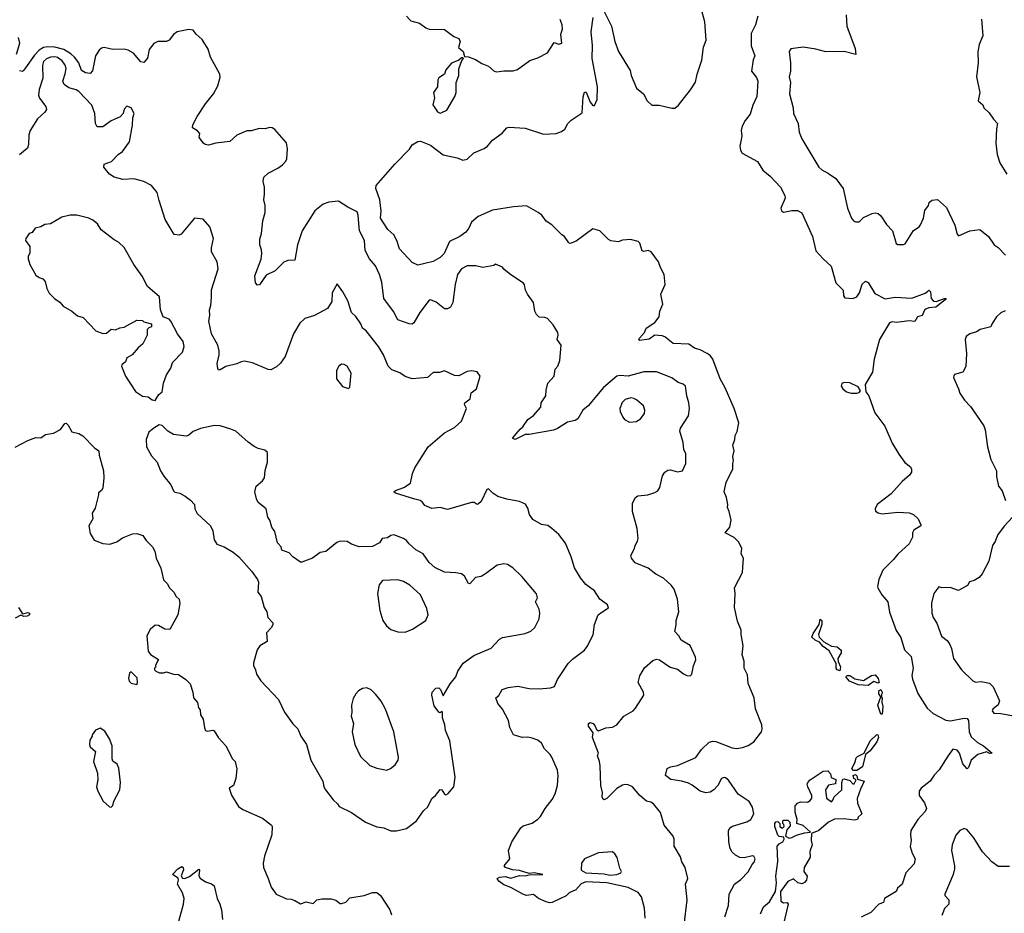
# Model space of a CAD drawing. Extents: x 1493970 to 1595317, y 729910 to 844791.
# Tile 236 of 256: x 1543276 to 1550249, y 816939 to 823270. Entities that reach past the tile are written whole.
import ezdxf

# ---------------------------------------------------------------- set-up
doc = ezdxf.new("R2010")
doc.units = 0

msp = doc.modelspace()

# ---------------------------------------------------------------- linework, layer by layer
at = {"layer": '0CON10XD'}
for points in [[(1547415, 823327.5), (1547466.9, 823225), (1547491.4, 823115), (1547517.5, 823045), (1547599.5, 822909.5), (1547606.2, 822875), (1547644.2, 822784.2), (1547694.2, 822744.2), (1547720, 822695), (1547753.3, 822665), (1547805, 822664.2), (1547895, 822642.5), (1547915.6, 822644.4), (1547941.2, 822665), (1548027.5, 822772.5), (1548062.9, 822827.1), (1548074.4, 822885), (1548107.5, 822982.5), (1548117.6, 823075), (1548138.4, 823125), (1548129.2, 823255), (1548107.5, 823332.5)], [(1546145, 821542.9), (1546095, 821530.8), (1546055, 821549.2), (1545965, 821647.5), (1545946.9, 821705), (1545925.4, 821745), (1545882.7, 821785), (1545832.5, 821865), (1545835.3, 821914.7), (1545827, 821995), (1545798.2, 822075), (1545800.4, 822095), (1545933.6, 822246.4), (1546036.8, 822353.2), (1546055.9, 822384.1), (1546095, 822408.1), (1546115, 822408.8), (1546185, 822380.9), (1546275, 822313.8), (1546375, 822290.8), (1546415, 822275.6), (1546445, 822282.1), (1546493.2, 822326.8), (1546565, 822357.3), (1546589.4, 822375), (1546625, 822415.7), (1546692.6, 822467.4), (1546725, 822503.3), (1546741.7, 822508.3), (1546855, 822502.5), (1546985, 822460), (1547074.4, 822464.4), (1547111.9, 822478.1), (1547135.6, 822495), (1547157.8, 822535), (1547181.1, 822558.9), (1547259.2, 822610.8), (1547266.3, 822723.7), (1547275, 822757.5), (1547286.7, 822756.7), (1547315, 822685.5), (1547335, 822662.5), (1547347.3, 822662.7), (1547365.8, 822705), (1547367.1, 822795), (1547330, 822995), (1547332.6, 823087.4), (1547323.8, 823185), (1547337.1, 823285)], [(1546014.7, 823295), (1546045, 823261.3), (1546108, 823245), (1546152.2, 823212.2), (1546175, 823203.1), (1546285, 823200), (1546351.2, 823151.2), (1546385, 823136.2), (1546396, 823115), (1546383.6, 823073.6), (1546416.7, 823045), (1546425, 823010), (1546455, 823006.7), (1546505, 822987.5), (1546549.3, 822959.3), (1546595, 822940), (1546636.4, 822906.4), (1546655, 822900), (1546705, 822908), (1546771.7, 822908.3), (1546802.3, 822917.7), (1546889.3, 822980.7), (1546945, 823000), (1547015, 823036.2), (1547062.3, 823107.7), (1547095, 823096), (1547115.6, 823104.4), (1547108.1, 823165), (1547120, 823205), (1547118.6, 823235), (1547102.8, 823272.8)], [(1548504, 823295), (1548486.9, 823235), (1548457.3, 823172.7), (1548457.1, 823085), (1548481.2, 823015), (1548470, 822985), (1548458.8, 822905), (1548495, 822861.2), (1548504.4, 822835), (1548496.9, 822725), (1548468.9, 822665), (1548450, 822600), (1548414.2, 822555), (1548392.5, 822515), (1548386, 822485), (1548391.2, 822445), (1548376, 822375), (1548380, 822345), (1548393.3, 822325), (1548500, 822265), (1548538, 822205), (1548590.9, 822160.9), (1548663, 822083), (1548695.7, 822025), (1548697.5, 822005), (1548665.6, 821935), (1548670, 821915), (1548685, 821907.1), (1548745, 821919.2), (1548785, 821918.8), (1548815, 821902.5), (1548890, 821735), (1548913.9, 821633.9), (1548966.7, 821575), (1549023.6, 821523.6), (1549056.2, 821405), (1549106.7, 821355), (1549110, 821315), (1549119.3, 821299.3), (1549175, 821296), (1549205, 821305.8), (1549224.4, 821335), (1549243.1, 821396.9), (1549265, 821416.9), (1549285, 821407.5), (1549331.5, 821331.5), (1549405, 821292.1), (1549475.7, 821305.7), (1549595, 821297.9), (1549687.6, 821332.4), (1549703.8, 821345), (1549715, 821353.3), (1549725, 821342.5), (1549730, 821295), (1549747.3, 821277.3), (1549765.6, 821274.4), (1549825.8, 821295.8), (1549836.7, 821295), (1549830, 821285), (1549765, 821234.6), (1549715, 821229.5), (1549685, 821217.1), (1549666, 821175), (1549633.9, 821166.1), (1549615, 821132), (1549575, 821135.7), (1549485, 821125.8), (1549455, 821129.2), (1549435, 821122), (1549365.7, 821004.3), (1549327.5, 820865), (1549315.7, 820774.3), (1549263.3, 820685), (1549268.8, 820635), (1549290, 820605), (1549331.8, 820485), (1549401.7, 820391.7), (1549455, 820270), (1549502.2, 820192.2), (1549543.6, 820133.6), (1549585, 820101.4), (1549592.7, 820085), (1549591.2, 820065), (1549577.7, 820042.3), (1549525, 819997.5), (1549448.1, 819911.9), (1549348.8, 819835), (1549333.3, 819805), (1549337.5, 819787.5), (1549355, 819776.7), (1549385, 819770), (1549495, 819782), (1549575, 819775.8), (1549605, 819764.2), (1549640, 819735), (1549658.8, 819691.2), (1549657.5, 819685), (1549608.8, 819655), (1549598.8, 819635), (1549598.8, 819605), (1549575, 819556.2), (1549495, 819484), (1549464, 819445), (1549388.7, 819371.3), (1549359.2, 819305), (1549350, 819255), (1549353.3, 819245), (1549382, 819195), (1549422.9, 819145), (1549436.4, 819073.6), (1549483.9, 818943.9), (1549515, 818893.8), (1549543.1, 818805), (1549589.4, 818759.4), (1549602.9, 818675), (1549592.9, 818625), (1549598.3, 818598.3), (1549636.6, 818496.6), (1549703.2, 818393.2), (1549746.2, 818355), (1549835, 818306.9), (1549867.6, 818302.4), (1549965, 818322.9), (1549985, 818320), (1549995.8, 818305), (1550000, 818225), (1550015, 818188.8), (1550058.6, 818148.6), (1550101.4, 818125), (1550163.3, 818075), (1550145, 818070.8), (1550123.9, 818083.9), (1550062, 818065), (1550015, 818023.8), (1549996.4, 817973.6), (1549985, 817963.8), (1549955, 817998), (1549932.2, 818075), (1549915, 818095.6), (1549885, 818101.4), (1549848.2, 818051.8), (1549787.5, 817955), (1549752.1, 817917.9), (1549723.9, 817876.1), (1549658.9, 817825), (1549645.4, 817805), (1549645.5, 817775), (1549682.6, 817722.6), (1549698.3, 817681.7), (1549689.5, 817660.5), (1549635.5, 817605), (1549587.9, 817525), (1549584.7, 817495), (1549590.4, 817455), (1549583, 817413), (1549595.7, 817365), (1549618.6, 817325), (1549610.7, 817289.3), (1549552.5, 817225), (1549524.5, 817145.5), (1549492.6, 817117.4), (1549483.3, 817095), (1549400, 817045), (1549392.5, 817015), (1549360, 817005), (1549302.5, 816945), (1549235, 816912.5)], [(1549130, 823305), (1549134.3, 823225), (1549193.6, 823066.4), (1549196.7, 823023.3), (1549115, 823045.7), (1548985, 823042.5), (1548915, 823061.4), (1548825, 823075.8), (1548736.1, 823063.9), (1548724.3, 823045), (1548734.4, 822965), (1548734.3, 822905), (1548725.7, 822865), (1548734.3, 822825), (1548728.1, 822745), (1548752.5, 822645), (1548755.8, 822605.8), (1548789.2, 822535), (1548795, 822472.5), (1548815, 822426.7), (1548935, 822226.2), (1548955.7, 822205.7), (1549005, 822180.8), (1549055, 822144.2), (1549106.9, 822075), (1549138.1, 821935), (1549165.7, 821865), (1549180, 821845), (1549195, 821837.1), (1549222, 821838), (1549251.2, 821868.8), (1549312.3, 821897.7), (1549335, 821901.2), (1549356.1, 821896.1), (1549375, 821880), (1549415, 821820), (1549456.7, 821775), (1549482.5, 821685), (1549495, 821677.5), (1549535, 821676.7), (1549547.7, 821682.3), (1549605, 821776.7), (1549645, 821803.3), (1549655, 821816.7), (1549676.7, 821865), (1549685, 821917.5), (1549712.5, 821955), (1549717.5, 821975), (1549735, 821992.5), (1549775, 821997.5), (1549839.7, 821939.7), (1549899.2, 821815), (1549915, 821750), (1549925, 821740), (1550005, 821773.3), (1550075, 821783.8), (1550136.2, 821735), (1550178, 821675), (1550205, 821655.8), (1550258.3, 821601.7)], [(1550086.4, 823273.6), (1550096.2, 823155), (1550071.2, 823095), (1550061.7, 823041.7), (1550063.8, 822965), (1550052.5, 822865), (1550076.7, 822755), (1550063.3, 822695), (1550096.4, 822666.4), (1550103.3, 822645), (1550141.2, 822611.2), (1550171.2, 822565), (1550200.8, 822535), (1550193, 822497), (1550189.2, 822395), (1550199.2, 822315), (1550217.3, 822257.3), (1550266, 822175)], [(1547982, 816855), (1548001.9, 817035), (1547990.8, 817145), (1548008, 817185), (1547988, 817265), (1547965.8, 817305), (1547955, 817340), (1547912, 817415), (1547910, 817465), (1547903.3, 817485), (1547840, 817565), (1547814.1, 817654.1), (1547763.9, 817713.9), (1547745.9, 817725.9), (1547715, 817733.3), (1547668.8, 817775), (1547615, 817836), (1547585, 817850.8), (1547565, 817852), (1547545, 817847.5), (1547505.7, 817824.3), (1547435, 817752), (1547415, 817744), (1547405, 817750), (1547400, 817765), (1547404, 817795), (1547391.4, 817845), (1547387.1, 817985), (1547383.1, 818015), (1547367.1, 818055), (1547374, 818075), (1547333.3, 818185), (1547337, 818217), (1547303.3, 818265), (1547303.3, 818285), (1547315, 818291.2), (1547336.7, 818285), (1547352.5, 818265), (1547361.2, 818241.2), (1547375, 818232.5), (1547425.9, 818254.1), (1547475, 818257.5), (1547503.8, 818275), (1547555, 818336.2), (1547620, 818375), (1547637.3, 818392.7), (1547696.2, 818485), (1547693.8, 818505), (1547656.7, 818575), (1547668.3, 818621.7), (1547700.5, 818679.5), (1547759.3, 818730.7), (1547785, 818740), (1547805.9, 818735.9), (1547882.3, 818682.3), (1547935, 818670), (1547976, 818636), (1548000, 818625), (1548025, 818622.5), (1548036.1, 818633.9), (1548047.3, 818692.7), (1548063.8, 818735), (1548062, 818755), (1548025, 818836.7), (1547960, 818875), (1547943.8, 818905), (1547916, 818935), (1547925.8, 818984.2), (1547924.3, 819015), (1547944.3, 819075), (1547935.5, 819165.5), (1547911.9, 819235), (1547890.6, 819265), (1547835, 819312.9), (1547782.2, 819342.2), (1547726.2, 819385), (1547635, 819422), (1547608.8, 819455), (1547604.1, 819474.1), (1547631.2, 819525), (1547633.8, 819545), (1547652, 819575), (1547656.2, 819595), (1547650, 819665), (1547616.2, 819785), (1547616.7, 819845), (1547637.5, 819885), (1547653, 819897), (1547725, 819903.3), (1547775, 819920), (1547795, 819933.3), (1547808.8, 819955), (1547828.3, 820038.3), (1547844.1, 820065.9), (1547865, 820078.8), (1547885, 820081.2), (1547935, 820066.7), (1547970, 820075), (1547993.3, 820125), (1547994.2, 820195), (1547980, 820225), (1547975.8, 820275), (1547950.6, 820355), (1547955, 820376.2), (1548012, 820465), (1548020, 820515), (1548015.8, 820555.8), (1548000, 820605), (1547990.6, 820675), (1547975, 820688.6), (1547939.5, 820699.5), (1547895, 820734), (1547785, 820776.7), (1547695, 820774.5), (1547585.4, 820745.4), (1547525, 820749.6), (1547505, 820744.6), (1547409.5, 820665), (1547301.4, 820535), (1547264.2, 820505), (1547227.6, 820442.4), (1547208.8, 820431.2), (1547155, 820420), (1547085, 820373.3), (1547057.1, 820362.9), (1546885, 820332), (1546855, 820331.9), (1546785, 820296.5), (1546765.8, 820305), (1546820, 820370), (1546840, 820385), (1546875, 820436.7), (1546915, 820466.2), (1546965.6, 820524.4), (1546970, 820555), (1547001.2, 820605), (1547003.8, 820645), (1547016.2, 820695), (1547060, 820745), (1547068.8, 820795), (1547086.7, 820815), (1547101.2, 820855), (1547110, 820965), (1547082.5, 821005), (1547090, 821035), (1547086.7, 821055), (1547055, 821107.5), (1547015, 821152.5), (1546995, 821160), (1546955, 821162.5), (1546935, 821182.5), (1546924.2, 821205), (1546915.9, 821265.9), (1546872.5, 821325), (1546857.5, 821355), (1546851.7, 821391.7), (1546843, 821403), (1546753.9, 821463.9), (1546703.6, 821503.6), (1546695, 821517.5), (1546645, 821537.5), (1546635, 821530), (1546581.7, 821518.3), (1546555, 821513.8), (1546505.9, 821525.9), (1546446.1, 821526.1), (1546405, 821504.2), (1546375.8, 821465), (1546359.4, 821395), (1546343.2, 821266.8), (1546327, 821233), (1546305, 821222), (1546285, 821222), (1546225, 821269.2), (1546185, 821286), (1546175, 821283.8), (1546108.9, 821195), (1546067.4, 821122.6), (1546055, 821114.4), (1546034.5, 821114.5), (1545954, 821145), (1545923.9, 821203.9), (1545854.6, 821294.6), (1545840.9, 821410.9), (1545824.3, 821465), (1545796.2, 821526.2), (1545754, 821575), (1545722.9, 821635), (1545717.1, 821705), (1545682.2, 821775), (1545677.4, 821827.4), (1545672.9, 821885), (1545665, 821908.8), (1545601, 821941), (1545535, 821985.4), (1545465, 821978.1), (1545425, 821963.5), (1545367.3, 821915), (1545275.5, 821775), (1545243.6, 821675), (1545225, 821566.7), (1545175, 821564.4), (1545147.6, 821552.4), (1545085, 821490.5), (1545020.6, 821459.4), (1544975, 821392.9), (1544960, 821390), (1544945.6, 821405.6), (1544941.4, 821455), (1544985.5, 821574.5), (1544991.9, 821615), (1544989.7, 821639.7), (1544976, 821675), (1544975.7, 821715), (1544989.2, 821755), (1544997.1, 821845), (1545014.4, 821905), (1545014.3, 821955), (1545004.3, 821995), (1545010.8, 822035), (1545009.2, 822085), (1545000, 822125), (1545006.2, 822155), (1545035, 822184), (1545105, 822218.8), (1545137.3, 822242.7), (1545160.9, 822269.1), (1545166.9, 822285), (1545172.9, 822355), (1545165, 822397.5), (1545083.2, 822493.2), (1545065, 822504.4), (1545045, 822506.9), (1545015, 822498), (1544975, 822499.2), (1544915, 822484), (1544885, 822483.8), (1544815, 822452.9), (1544765, 822408), (1544665, 822395.7), (1544612.5, 822382.5), (1544590, 822385), (1544577.5, 822395), (1544547.5, 822435), (1544552.5, 822465), (1544535, 822483.8), (1544500, 822505), (1544501.2, 822525), (1544532.5, 822585), (1544591.9, 822675), (1544648.9, 822745), (1544678.7, 822801.3), (1544695.7, 822864.3), (1544694, 822885), (1544628.6, 823005), (1544610.6, 823060.6), (1544569.1, 823129.1), (1544525, 823168.8), (1544505.8, 823195.8), (1544475, 823200), (1544391.2, 823185), (1544365.8, 823165), (1544335, 823125.7), (1544316.2, 823115), (1544255, 823116.5), (1544225, 823102.2), (1544192, 823058), (1544182.4, 822997.6), (1544155, 822966), (1544135, 822971.4), (1544082.3, 823032.3), (1544045, 823055.2), (1544015, 823061.6), (1543935, 823059.8), (1543875, 823072.3), (1543855, 823068.8), (1543838.8, 823055), (1543813.9, 823015), (1543792.5, 822907.5), (1543775, 822888.8), (1543743.3, 822895), (1543715, 822910), (1543694, 822965), (1543665.5, 823005.5), (1543639.1, 823029.1), (1543588.9, 823058.9), (1543525.8, 823075.8), (1543475, 823079), (1543445, 823073.3), (1543415, 823054.3)], [(1543253.3, 823025), (1543276.7, 823105), (1543268.6, 823145)], [(1543415, 823054.3), (1543380.3, 823019.7), (1543305, 822913.8), (1543295, 822903.3), (1543275, 822907.5)], [(1547705.6, 816904.4), (1547700, 816975), (1547679.2, 817055), (1547655, 817088), (1547585, 817121.8), (1547435, 817156.2), (1547285, 817162.5), (1547251.7, 817148.3), (1547215, 817106.7), (1547167.5, 817085), (1547145, 817062.5), (1547047, 817017), (1547027, 817013), (1547005, 817020), (1546950, 817045), (1546915, 817072.5), (1546865, 817066.7), (1546845, 817073.8), (1546755, 817122), (1546705, 817141.2), (1546668.3, 817168.3), (1546657.5, 817185), (1546674.4, 817195.6), (1546715, 817200.5), (1546755, 817188.6), (1546815, 817208.2), (1546855, 817205.7), (1546885, 817212.9), (1546980, 817215), (1546920, 817225), (1546885, 817222.5), (1546815, 817243.1), (1546765, 817248.5), (1546717.5, 817265), (1546706.7, 817275), (1546746.2, 817325), (1546738.8, 817385), (1546761.2, 817445), (1546824.2, 817545.8), (1546840.5, 817559.5), (1546905, 817578.6), (1546945, 817605.8), (1546965, 817626.2), (1546997.9, 817682.1), (1547046, 817745), (1547067.5, 817785), (1547084, 817845), (1547090, 817915), (1547085, 817952.5), (1547045, 818046.7), (1547033.8, 818065), (1546992, 818105), (1546972.5, 818145), (1546945.6, 818165.6), (1546905, 818180.8), (1546875, 818186.2), (1546835, 818183.8), (1546774.1, 818204.1), (1546748, 818255), (1546738, 818305), (1546695.8, 818385), (1546661.4, 818425), (1546647.5, 818465), (1546668.3, 818481.7), (1546693.3, 818525), (1546735, 818539.2), (1546805, 818548.9), (1546885, 818531.9), (1546955, 818529.5), (1547034.3, 818535.7), (1547063, 818547), (1547084.5, 818595.5), (1547160.7, 818709.3), (1547190.7, 818739.3), (1547275, 818802.5), (1547295, 818828.8), (1547338.3, 818911.7), (1547346.2, 818985), (1547372, 819055), (1547397.6, 819072.4), (1547445, 819102.5), (1547440, 819125), (1547385.7, 819165.7), (1547346, 819225), (1547285, 819268.8), (1547248, 819315), (1547205, 819387.5), (1547182.5, 819465), (1547142.3, 819562.3), (1547093.9, 819623.9), (1547045, 819666.7), (1547015.9, 819685.9), (1546972.5, 819695), (1546910.5, 819730.5), (1546887.5, 819765), (1546875, 819810), (1546857, 819837), (1546815, 819856.2), (1546725, 819874.2), (1546663.4, 819893.4), (1546625.7, 819915.7), (1546595, 819947.5), (1546585, 819941.2), (1546545, 819858), (1546525, 819840), (1546515, 819836.7), (1546495, 819848.8), (1546475, 819850), (1546305, 819800), (1546255, 819813.3), (1546195, 819807.5), (1546145, 819827.5), (1546127.5, 819855), (1546112.5, 819865), (1546075, 819873.3), (1545937.5, 819915), (1545926.7, 819925), (1545937.5, 819935), (1545996.7, 819955), (1546043, 819987), (1546057.5, 820055), (1546073.8, 820095), (1546170, 820245), (1546285, 820343.8), (1546355, 820382), (1546405, 820426.7), (1546440, 820515), (1546426, 820545), (1546428, 820555), (1546466.7, 820585), (1546473.9, 820626.1), (1546510, 820655), (1546536.7, 820745), (1546516.1, 820776.1), (1546475, 820783.3), (1546445, 820777.5), (1546385, 820746.7), (1546355, 820750), (1546285, 820782.5), (1546248.3, 820771.7), (1546205, 820770), (1546165, 820736), (1546055, 820725.7), (1546005, 820742.9), (1545968.5, 820768.5), (1545910.7, 820790.7), (1545885, 820816), (1545851.4, 820895), (1545817.1, 820955), (1545730, 821065), (1545704, 821085), (1545692.5, 821115), (1545656.6, 821166.6), (1545625.8, 821195), (1545598.9, 821278.9), (1545565, 821343.3), (1545525, 821400), (1545488, 821335), (1545486.9, 821273.1), (1545456.2, 821225), (1545365, 821174), (1545295, 821153.3), (1545259.3, 821120.7), (1545216.1, 821043.9), (1545155.9, 820884.1), (1545123.9, 820836.1), (1545095, 820810), (1545055, 820790), (1545035, 820791.2), (1544925, 820840), (1544865, 820851.2), (1544845, 820846.2), (1544815, 820831.2), (1544735, 820812.5), (1544695, 820788.8), (1544685, 820787.5), (1544678.8, 820798.8), (1544675.7, 820835), (1544689.2, 820895), (1544688, 820925), (1544678.8, 820965), (1544634.4, 821045), (1544615.6, 821135), (1544622.2, 821175), (1544620, 821215), (1544629.4, 821245), (1544635.6, 821304.4), (1544633.7, 821356.3), (1544682.5, 821505), (1544675.8, 821555), (1544635.7, 821625.7), (1544634.4, 821655), (1544649.3, 821719.3), (1544623.6, 821803.6), (1544575, 821857.5), (1544515, 821863.3), (1544419.1, 821750.9), (1544405, 821744), (1544369.3, 821749.3), (1544306, 821855), (1544265, 821990), (1544250, 822045), (1544210, 822095), (1544155, 822122.9), (1544085, 822142.9), (1544007.3, 822137.3), (1543945, 822154.3), (1543912, 822175), (1543871.2, 822225), (1543874.2, 822245.8), (1543927.5, 822265), (1543973.8, 822315), (1544003.2, 822336.8), (1544054.3, 822405.7), (1544075.9, 822524.1), (1544076.7, 822575), (1544086.2, 822605), (1544066.1, 822646.1), (1544035, 822656.7), (1544015, 822636.7), (1544008.8, 822605), (1543988.7, 822581.3), (1543925, 822554.4), (1543865, 822511.4), (1543825, 822511.2), (1543812.5, 822535), (1543808.1, 822605), (1543786.2, 822665), (1543695, 822761.8), (1543675, 822773.2), (1543625, 822786.7), (1543591.2, 822811.2), (1543580.8, 822835), (1543597.2, 822887.2), (1543604.2, 822925), (1543598.7, 822948.7), (1543577.8, 822977.8), (1543545, 823002.7), (1543525, 823008), (1543495, 823005.2), (1543465, 822993.8), (1543443.8, 822975), (1543437.1, 822945), (1543440.5, 822855), (1543414.6, 822775), (1543410.5, 822735), (1543416.7, 822715), (1543460.8, 822655), (1543465.6, 822635), (1543455, 822616), (1543401.7, 822568.3), (1543350.8, 822485), (1543341.4, 822455), (1543338.6, 822385), (1543330.9, 822359.1), (1543275, 822312.9)], [(1546255, 822609.2), (1546265, 822612.5), (1546301.7, 822628.3), (1546356.7, 822725), (1546367.5, 822755), (1546367.5, 822825), (1546386.7, 822875), (1546387, 822923), (1546408.3, 822981.7), (1546420, 822995), (1546415, 823000), (1546405, 823000), (1546387, 822983), (1546335, 822962.5), (1546293.3, 822915), (1546285, 822884), (1546245, 822858), (1546236.2, 822845), (1546234, 822795), (1546207.1, 822755), (1546213, 822717), (1546201.8, 822668.2), (1546235, 822618.6), (1546255, 822609.2)], [(1548269.2, 816915), (1548295.6, 816995), (1548301.4, 817075), (1548338, 817145), (1548382.1, 817177.9), (1548435, 817232.5), (1548462.5, 817285), (1548478.3, 817301.7), (1548483.8, 817325), (1548475, 817343.8), (1548465, 817347.1), (1548407.3, 817332.7), (1548375, 817335.7), (1548345, 817351.4), (1548322.4, 817372.4), (1548308.6, 817398.6), (1548298.1, 817445), (1548295.7, 817524.3), (1548305.7, 817544.3), (1548323.2, 817556.8), (1548425, 817587.1), (1548455, 817604.2), (1548476.1, 817645), (1548465, 817690.8), (1548441.2, 817731.2), (1548365, 817784.4), (1548295, 817882.9), (1548275, 817899.5), (1548265, 817902.5), (1548246.2, 817893.8), (1548220.6, 817845), (1548192.5, 817815), (1548165, 817798.6), (1548135, 817792.9), (1548095, 817804.3), (1548038.1, 817848.1), (1548011.5, 817861.5), (1547965, 817875.5), (1547887, 817887), (1547848.8, 817915), (1547862, 817965), (1547885, 817978.2), (1547935, 817985.7), (1548065, 818044.2), (1548105, 818100), (1548158.8, 818151.2), (1548185, 818158.6), (1548205, 818156.9), (1548321.1, 818111.1), (1548355, 818107.9), (1548395, 818113.8), (1548435, 818129.1), (1548475.4, 818154.6), (1548529.2, 818225), (1548534.3, 818245), (1548531.4, 818275), (1548487.6, 818387.6), (1548477.3, 818465), (1548435, 818566.7), (1548429.3, 818629.3), (1548405.7, 818675), (1548405.8, 818725), (1548391.7, 818771.7), (1548400, 818835), (1548384.3, 818914.3), (1548385.7, 818945), (1548359.8, 819009.8), (1548339.2, 819105), (1548344, 819205), (1548338.8, 819245), (1548395.8, 819354.2), (1548402, 819455), (1548385.6, 819485), (1548389.5, 819525), (1548369.2, 819569.2), (1548335, 819602), (1548272, 819635), (1548306.2, 819675), (1548313.8, 819725), (1548301.2, 819785), (1548288, 819815), (1548292, 819835), (1548282, 819885), (1548266, 819925), (1548279.2, 819995), (1548326.7, 820085), (1548326, 820125), (1548332, 820145), (1548325.6, 820175), (1548335.8, 820215), (1548326, 820255), (1548340.8, 820295), (1548342.5, 820325), (1548356.1, 820353.9), (1548368.2, 820415), (1548336.2, 820515), (1548272.8, 820662.8), (1548237.1, 820725), (1548184.4, 820865), (1548165, 820890.8), (1548144.6, 820904.6), (1548095, 820931.1), (1548055, 820943.1), (1548015, 820971.9), (1547905, 820976.5), (1547845, 821023.2), (1547825, 821030.5), (1547775, 821036.2), (1547735, 821007.1), (1547665, 820997.5), (1547661.2, 821001.2), (1547665.7, 821015), (1547700.8, 821055), (1547713.3, 821085), (1547774.2, 821125), (1547805.8, 821165), (1547808.8, 821205), (1547831.2, 821255), (1547816.7, 821325), (1547846.4, 821393.6), (1547841.2, 821465), (1547813.8, 821515), (1547800, 821555), (1547748.8, 821625), (1547725.8, 821635.8), (1547695, 821629.1), (1547685, 821632.9), (1547666.8, 821686.8), (1547655, 821700), (1547602.3, 821712.3), (1547545, 821708), (1547515, 821696.2), (1547462.7, 821702.7), (1547445, 821713.3), (1547385, 821773.3), (1547335, 821787.5), (1547217.8, 821702.2), (1547175, 821685.8), (1547165, 821690), (1547134.4, 821734.4), (1547115, 821745.8), (1547045, 821816.4), (1547003.4, 821843.4), (1546973.1, 821885), (1546947.3, 821905), (1546865, 821952.3), (1546773.3, 821945), (1546625, 821921.2), (1546523.3, 821875), (1546475.6, 821835), (1546456.6, 821793.4), (1546435, 821764.3), (1546394, 821735), (1546320.2, 821699.8), (1546281.6, 821615), (1546255, 821584.7), (1546205, 821556.5), (1546145, 821542.9)], [(1544235, 820572.5), (1544262.5, 820615), (1544285.9, 820634.1), (1544294.2, 820695.8), (1544315.7, 820754.3), (1544347.3, 820802.7), (1544358.8, 820841.2), (1544428, 820915), (1544441.4, 820955), (1544435, 820990), (1544393.8, 821045), (1544347.5, 821135), (1544335, 821147.5), (1544292.5, 821165), (1544272.5, 821215), (1544265.8, 821305.8), (1544181.2, 821381.2), (1544144.2, 821454.2), (1544084.2, 821535), (1544015, 821656.7), (1543976.7, 821695), (1543945, 821711.2), (1543852.3, 821782.3), (1543826.2, 821825), (1543795, 821850.8), (1543765, 821864), (1543680, 821885), (1543634.4, 821885.6), (1543575, 821872), (1543495, 821823.3), (1543455, 821820), (1543425, 821803.8), (1543387, 821793), (1543365, 821762.5), (1543342.5, 821755), (1543320.7, 821719.3), (1543317.5, 821705), (1543347, 821663), (1543347, 821617), (1543336.7, 821595), (1543336.7, 821575), (1543347.5, 821535), (1543390.7, 821460.7), (1543413, 821443), (1543440, 821435), (1543457.5, 821415), (1543467.5, 821365), (1543485, 821332.5), (1543522.5, 821295), (1543559.5, 821269.5), (1543585, 821240), (1543646, 821206), (1543685, 821173.3), (1543725, 821160), (1543815, 821066.7), (1543865, 821046.7), (1543890.7, 821049.3), (1543925, 821076.7), (1543955, 821072.5), (1543985, 821087.5), (1544015, 821092.5), (1544105, 821142.5), (1544145, 821140), (1544155, 821130), (1544210, 821115), (1544210, 821095), (1544191.7, 821088.3), (1544180, 821075), (1544180, 821035), (1544147.5, 820975), (1544114.1, 820945.9), (1544073.9, 820896.1), (1544034.2, 820875.8), (1544025, 820847.5), (1544000, 820825), (1543997.5, 820815), (1544026.7, 820745), (1544097.3, 820637.3), (1544145, 820603.3), (1544185, 820597.5), (1544215, 820577.5), (1544235, 820572.5)], [(1550255, 821208.1), (1550225, 821192.5), (1550194, 821165), (1550161.7, 821118.3), (1550153.3, 821095), (1550077.5, 821075), (1550051.7, 821058.3), (1550005, 821044), (1549978.8, 821025), (1549971.2, 821005), (1549980, 820905), (1549975.8, 820814.2), (1549955, 820773.3), (1549895, 820756), (1549890.8, 820745), (1549890, 820735), (1549923.8, 820655), (1549933.8, 820625), (1549966.7, 820575), (1550010.5, 820530.5), (1550105, 820392.5), (1550113.8, 820365), (1550128.8, 820245), (1550152.5, 820155), (1550194, 820075), (1550193.8, 820035), (1550206.7, 819965), (1550232.7, 819932.7), (1550256.2, 819865)], [(1545605, 820657.5), (1545613, 820667), (1545624.4, 820765), (1545595, 820815.5), (1545575, 820827.7), (1545555, 820828.8), (1545535.6, 820815), (1545520.6, 820785), (1545519.2, 820725), (1545561.2, 820671.2), (1545605, 820657.5)], [(1549165, 820623.3), (1549205, 820624), (1549220.7, 820629.3), (1549229.3, 820640.7), (1549215, 820670), (1549155, 820696.9), (1549115, 820699.1), (1549098.2, 820691.8), (1549094.6, 820675), (1549104.5, 820655), (1549131.4, 820635), (1549165, 820623.3)], [(1547595, 820418.8), (1547645, 820424.2), (1547674.5, 820445.5), (1547700.3, 820479.7), (1547704.3, 820505), (1547693.1, 820535), (1547645, 820578.1), (1547625, 820587.8), (1547605, 820591.1), (1547565, 820580.6), (1547541.6, 820558.4), (1547525.5, 820515), (1547528.1, 820495), (1547547.1, 820455), (1547558.7, 820438.7), (1547595, 820418.8)], [(1543245, 820242.5), (1543335, 820290), (1543390.7, 820309.3), (1543425, 820307.5), (1543458.3, 820331.7), (1543515, 820340), (1543565, 820367.5), (1543595, 820410), (1543605, 820412.5), (1543618.8, 820398.8), (1543645, 820350), (1543695, 820337.5), (1543723, 820323), (1543805, 820237.5), (1543836.7, 820215), (1543838.8, 820185), (1543869.2, 820075), (1543872.5, 820025), (1543865, 819952.5), (1543856.2, 819935), (1543835, 819917.5), (1543833.3, 819903.3), (1543810.5, 819809.5), (1543790, 819775), (1543794, 819735), (1543766.4, 819683.6), (1543775, 819630), (1543803.9, 819583.9), (1543865, 819560), (1543913.6, 819553.6), (1543965, 819570), (1544005, 819598.8), (1544075, 819628), (1544105, 819631.2), (1544147.5, 819615), (1544170.9, 819580.9), (1544216.1, 819536.1), (1544233.3, 819505), (1544242.5, 819455), (1544276.2, 819385), (1544295, 819302.5), (1544320, 819275), (1544336.7, 819245), (1544366.7, 819215), (1544383.3, 819185), (1544406.7, 819165), (1544410, 819135), (1544396.4, 819053.6), (1544339.3, 818950.7), (1544305, 818953.3), (1544258.3, 818978.3), (1544235, 818980.4), (1544200, 818950), (1544175.9, 818905), (1544185.5, 818795.5), (1544203.1, 818773.1), (1544258.3, 818738.3), (1544252.5, 818725), (1544237.5, 818695), (1544240, 818685), (1544230, 818675), (1544230, 818665), (1544240, 818655), (1544267, 818643), (1544295, 818642.5), (1544315, 818650), (1544365, 818632.5), (1544401.7, 818631.7), (1544452.5, 818595), (1544482.5, 818565), (1544503.3, 818505), (1544507.5, 818465), (1544535, 818433.3), (1544543.3, 818395), (1544555, 818380), (1544557.5, 818345), (1544576.7, 818315), (1544583.9, 818253.9), (1544592.5, 818235), (1544605, 818230), (1544645, 818237.5), (1544653, 818233), (1544685, 818182.5), (1544735.8, 818125.8), (1544783.9, 818033.9), (1544802.5, 818015), (1544813.6, 817963.6), (1544807.5, 817895), (1544790, 817845), (1544760, 817825), (1544775, 817777.5), (1544825.9, 817695.9), (1544857.5, 817675), (1544995, 817613.8), (1545058.8, 817565), (1545063.6, 817553.6), (1545061.2, 817495), (1545008.8, 817345), (1545001.2, 817295), (1545003.8, 817265), (1545036.2, 817185), (1545056.7, 817125), (1545093.3, 817075), (1545165, 817042), (1545199.3, 817039.3), (1545225, 817030), (1545265, 817007.5), (1545305, 817020), (1545355, 817010), (1545380, 817035), (1545415, 817042.5), (1545481.7, 817041.7), (1545515, 817032.5), (1545545, 817010), (1545555, 817010), (1545585, 817017.5), (1545615, 817050), (1545715, 817066), (1545775, 817086.7), (1545805, 817086.2), (1545832.5, 817065), (1545896.7, 816965), (1545909.2, 816929.2)], [(1545945, 817523.8), (1546015, 817541.2), (1546085.7, 817594.3), (1546136.7, 817665), (1546167.3, 817692.7), (1546195, 817753.3), (1546221.2, 817775), (1546255, 817816.7), (1546265, 817813.3), (1546285, 817783.3), (1546295, 817778.8), (1546311.2, 817788.8), (1546350, 817835), (1546359.2, 817905), (1546321.7, 818161.7), (1546291.2, 818235), (1546286, 818275), (1546270, 818325), (1546270, 818365), (1546265, 818370), (1546255, 818360), (1546245, 818363.3), (1546210.3, 818410.3), (1546194, 818486), (1546197.5, 818505), (1546222.5, 818535), (1546245, 818536), (1546256.7, 818525), (1546275, 818480), (1546324.4, 818565.6), (1546364.2, 818615.8), (1546378.6, 818655), (1546417.6, 818712.4), (1546491.2, 818765), (1546615, 818818), (1546675, 818881.2), (1546695, 818894), (1546855, 818922), (1546895, 818938.8), (1546925, 818963.8), (1546954, 819025), (1546958.8, 819065), (1546953.8, 819095), (1546930, 819145), (1546943.3, 819175), (1546935, 819202.5), (1546833.3, 819325), (1546767.7, 819387.7), (1546731.7, 819411.7), (1546705, 819416.2), (1546657.5, 819405), (1546575, 819343.8), (1546545, 819326.7), (1546505, 819318), (1546463.9, 819273.9), (1546455, 819276.2), (1546425, 819328), (1546405, 819344.2), (1546365, 819352.2), (1546285, 819355.6), (1546215, 819390), (1546175.7, 819425), (1546133.1, 819485), (1546082.5, 819515), (1546035, 819556), (1546015, 819581.4), (1545995, 819595.6), (1545925, 819621.1), (1545905, 819615.6), (1545881.3, 819598.7), (1545843.8, 819595), (1545825, 819564), (1545775, 819537.5), (1545680, 819535), (1545625, 819554), (1545594.1, 819574.1), (1545545, 819576), (1545523.2, 819566.8), (1545445, 819503.3), (1545405, 819496.7), (1545350, 819455), (1545275, 819426.7), (1545265, 819426.7), (1545210, 819465), (1545185, 819492.5), (1545131.7, 819511.7), (1545127.5, 819535), (1545103, 819563), (1545083.3, 819645), (1545062.5, 819675), (1545046.7, 819725), (1545032.5, 819745), (1545022.5, 819805), (1544965, 819850), (1544952.5, 819875), (1544942.5, 819925), (1544950, 819965), (1544996.4, 820003.6), (1545010, 820025), (1545013.6, 820076.4), (1545030, 820135), (1545030, 820205), (1545011.7, 820221.7), (1544965, 820233.3), (1544937.7, 820247.7), (1544895, 820276.7), (1544806.7, 820355), (1544770.5, 820370.5), (1544695, 820392.5), (1544655, 820394.2), (1544557.5, 820375), (1544505, 820354), (1544475, 820326), (1544455, 820320), (1544365, 820331.2), (1544325.9, 820355.9), (1544285.8, 820395.8), (1544265, 820400), (1544225, 820377.5), (1544191.7, 820348.3), (1544171.2, 820295), (1544173.8, 820245), (1544209.3, 820179.3), (1544248.8, 820135), (1544273.9, 820073.9), (1544296.4, 820036.4), (1544346.7, 819975), (1544365, 819932.5), (1544375, 819923.3), (1544410, 819915), (1544447.5, 819895), (1544485, 819866.7), (1544513.8, 819835), (1544516.2, 819805), (1544532.7, 819772.7), (1544626.7, 819685), (1544645, 819650), (1544652.5, 819585), (1544673.3, 819555), (1544725, 819536.7), (1544788.3, 819498.3), (1544827.5, 819465), (1544920.5, 819360.5), (1544961.2, 819305), (1544966.2, 819285), (1544963.8, 819215), (1544986.7, 819185), (1545006.7, 819105), (1545027.5, 819075), (1545032.5, 819035), (1545068.3, 818998.3), (1545070, 818985), (1545060, 818965), (1545024.4, 818925.6), (1545028.2, 818865), (1544975.9, 818834.1), (1544957.1, 818805), (1544932.5, 818715), (1544932.5, 818695), (1544946.7, 818665), (1544953, 818633), (1544985, 818587.5), (1545108.8, 818455), (1545151.2, 818365), (1545211.2, 818281.2), (1545245.7, 818245.7), (1545266.2, 818195), (1545306.2, 818135), (1545338, 818025), (1545423.8, 817875), (1545430, 817835), (1545441.2, 817815), (1545495, 817742.5), (1545526.7, 817715), (1545537.5, 817695), (1545625, 817654.2), (1545725, 817586.2), (1545805, 817552), (1545855.7, 817545.7), (1545905, 817524), (1545945, 817523.8)], [(1550308, 819745), (1550248.7, 819681.3), (1550201.7, 819618.3), (1550185, 819572.5), (1550166.2, 819545), (1550140, 819435), (1550092.5, 819345), (1550070.7, 819319.3), (1550035, 819297.1), (1550003, 819287), (1549989.3, 819260.7), (1549925, 819227.5), (1549865, 819246.7), (1549806.1, 819246.1), (1549785, 819253.3), (1549749.2, 819205), (1549734.3, 819135.7), (1549736, 819065), (1549744, 819035), (1549772, 818995), (1549805, 818902.5), (1549845, 818872.5), (1549862.7, 818842.7), (1549874, 818815), (1549888, 818745), (1549945, 818663.3), (1550025, 818586), (1550045, 818575.8), (1550085, 818580.6), (1550145, 818569.2), (1550170, 818545), (1550215.7, 818445), (1550204.3, 818415.7), (1550166.7, 818385), (1550163.3, 818375), (1550175, 818356.7), (1550225, 818356), (1550315, 818339.2)], [(1546005, 818932.2), (1546058.3, 818951.7), (1546153.3, 819015), (1546168.8, 819055), (1546159.1, 819099.1), (1546114.2, 819195), (1546040, 819265), (1545995, 819290), (1545955, 819302.9), (1545845, 819297.1), (1545822.6, 819267.4), (1545810.8, 819205), (1545826.2, 819085), (1545848, 819015), (1545873.8, 818975), (1545905, 818950), (1545955, 818932.5), (1546005, 818932.2)], [(1543268.8, 819105), (1543295, 819060), (1543335, 819070), (1543345.9, 819065.9), (1543346.7, 819055), (1543330, 819045), (1543305, 819043.3), (1543285, 819052.5), (1543245, 819031.4)], [(1549085, 818656.7), (1549065, 818664.2), (1549057.5, 818675), (1549059.2, 818709.2), (1549007.8, 818797.8), (1548965, 818829.4), (1548940.9, 818860.9), (1548909.2, 818875), (1548886, 818895), (1548895, 818922.5), (1548938.8, 818985), (1548945, 819022.5), (1548955.6, 819015), (1548956.9, 818985), (1548934, 818915), (1548938, 818895), (1548971.8, 818861.8), (1549025, 818832.9), (1549066.4, 818826.4), (1549094.3, 818804.3), (1549092.9, 818785), (1549071.1, 818745), (1549072.3, 818722.3), (1549088.6, 818685), (1549085, 818656.7)], [(1544105, 818560), (1544110, 818575), (1544107, 818607), (1544065, 818650), (1544055, 818640), (1544047.5, 818605), (1544052.5, 818585), (1544065, 818570), (1544105, 818560)], [(1549285, 818552.5), (1549215, 818557.1), (1549152.5, 818585), (1549127.5, 818615), (1549135, 818624), (1549154.2, 818624.2), (1549190.3, 818600.3), (1549251.7, 818588.3), (1549308.8, 818625), (1549335, 818629.4), (1549355, 818602.5), (1549363.8, 818575), (1549355, 818569.2), (1549325, 818581.9), (1549285, 818552.5)], [(1545875, 817952.9), (1545902.5, 817965), (1545935, 817991.2), (1545955.6, 818025), (1545957.8, 818045), (1545925.5, 818225), (1545867.5, 818385), (1545835, 818442), (1545799.3, 818489.3), (1545765, 818522), (1545735, 818536), (1545705, 818531.2), (1545675, 818516.2), (1545655.7, 818494.3), (1545638.3, 818461.7), (1545626.7, 818415), (1545628.8, 818365), (1545623.3, 818335), (1545640, 818285), (1545630, 818225), (1545649.4, 818135), (1545690.2, 818050.2), (1545755, 817986), (1545805, 817968), (1545875, 817952.9)], [(1549385, 818350), (1549375, 818350), (1549354.2, 818415), (1549373.3, 818473.3), (1549360.6, 818495), (1549361.1, 818515), (1549374.5, 818525.5), (1549384.4, 818505), (1549376.1, 818476.1), (1549383, 818463), (1549381.4, 818435), (1549388.4, 818405), (1549385, 818350)], [(1543925, 817691.2), (1543935, 817702.5), (1543943.8, 817735), (1543985.7, 817815), (1543990, 817865), (1543977.3, 817967.3), (1543965.8, 817995.8), (1543937, 818017), (1543930, 818035), (1543930, 818125), (1543912.5, 818175), (1543879.3, 818229.3), (1543845, 818250), (1543813.6, 818236.4), (1543790, 818205), (1543790, 818195), (1543773, 818167), (1543770, 818135), (1543775, 818120), (1543812.5, 818085), (1543800, 818015), (1543827, 817933), (1543828.8, 817885), (1543821.2, 817835), (1543830, 817805), (1543866.7, 817735), (1543913.2, 817693.2), (1543925, 817691.2)], [(1549205, 817950.6), (1549180.6, 817950.6), (1549168, 817965), (1549190, 818005), (1549199.3, 818040.7), (1549208.8, 818051.2), (1549256.4, 818073.6), (1549298.8, 818161.2), (1549345, 818206.7), (1549354, 818204), (1549357.3, 818185), (1549345.9, 818154.1), (1549300, 818090), (1549265.7, 818064.3), (1549243.9, 817976.1), (1549205, 817950.6)], [(1548522.5, 816935), (1548542.9, 816985), (1548585, 817021.1), (1548628.1, 817095), (1548635.5, 817155.5), (1548631.5, 817201.5), (1548645.7, 817305.7), (1548640, 817415), (1548655, 817432.5), (1548680, 817445), (1548690, 817465), (1548688.3, 817478.3), (1548655, 817482.5), (1548643.9, 817493.9), (1548623.8, 817555), (1548623.3, 817576.7), (1548631.7, 817588.3), (1548645, 817590), (1548660, 817575), (1548660, 817555), (1548677, 817543), (1548690, 817555), (1548688.3, 817568.3), (1548680, 817575), (1548680, 817595), (1548685, 817600), (1548715, 817600), (1548730, 817585), (1548731.7, 817558.3), (1548708.3, 817531.7), (1548700, 817485), (1548725, 817472.5), (1548744, 817476), (1548776.2, 817493.8), (1548835, 817510), (1548876.7, 817513.3), (1548825, 817562.5), (1548780, 817575), (1548782.5, 817605), (1548767.5, 817655), (1548768.3, 817701.7), (1548785, 817720), (1548805, 817730), (1548855, 817727.5), (1548875, 817737.5), (1548886.7, 817755), (1548886.7, 817775), (1548857.5, 817835), (1548852.5, 817855), (1548856.7, 817865), (1548873.9, 817886.1), (1548965, 817946.7), (1548998.3, 817948.3), (1549018.3, 817928.3), (1549021.7, 817901.7), (1549056.4, 817886.4), (1549053, 817857), (1549003, 817847), (1548982.5, 817815), (1548990, 817755), (1549025, 817730), (1549035, 817740), (1549043.3, 817765), (1549097.5, 817815), (1549097.5, 817865), (1549105, 817890), (1549115, 817893.3), (1549155, 817880.8), (1549175, 817857.5), (1549185, 817857.5), (1549200, 817885), (1549184.2, 817894.2), (1549178, 817915), (1549195, 817922), (1549205, 817912.5), (1549210, 817890), (1549257.5, 817875), (1549230, 817820), (1549207, 817753), (1549208.6, 817718.6), (1549240, 817645), (1549215, 817620), (1549210, 817605), (1549185, 817600), (1549115, 817609.2), (1549046.4, 817606.4), (1549005, 817585.7), (1548935, 817527.1), (1548882.5, 817505), (1548882, 817455), (1548888.8, 817425), (1548871.7, 817378.3), (1548873, 817337), (1548832.5, 817265), (1548830, 817235), (1548853.6, 817203.6), (1548847.5, 817175), (1548835, 817156.7), (1548815, 817148.6), (1548787.5, 817155), (1548755, 817182.5), (1548715, 817165.7), (1548663.4, 817095), (1548666.7, 817025), (1548685, 817013.8), (1548710, 817015), (1548717.5, 817005), (1548686, 816865)], [(1550285, 817270), (1550205, 817271.2), (1550160, 817305), (1550095, 817373.8), (1550032, 817475), (1549985, 817531.2), (1549965, 817541.2), (1549935, 817526.7), (1549905.9, 817494.1), (1549880, 817425), (1549875.8, 817385), (1549896.5, 817275), (1549895.6, 817254.4), (1549885.7, 817215), (1549827.1, 817075), (1549828.6, 817065), (1549856, 817035), (1549856.2, 817005), (1549825, 816973.3), (1549806, 816925)], [(1547455, 817208.8), (1547505, 817214.5), (1547532.5, 817225), (1547537.5, 817235), (1547525, 817260), (1547506.7, 817335), (1547491.2, 817361.2), (1547475, 817373.8), (1547375, 817368.6), (1547275.8, 817324.2), (1547254.2, 817295.8), (1547253.3, 817245), (1547285, 817225.8), (1547415, 817219.2), (1547455, 817208.8)], [(1544395, 816856.7), (1544436.7, 817005), (1544441.9, 817045), (1544430, 817085), (1544394.5, 817145), (1544400.8, 817175), (1544397.7, 817187.7), (1544359.5, 817215), (1544395, 817253.6), (1544425, 817270.8), (1544433.2, 817263.2), (1544436.9, 817246.9), (1544419.8, 817205), (1544429, 817189), (1544445, 817186.8), (1544479.5, 817200.5), (1544545, 817252.5), (1544550, 817245), (1544546, 817205), (1544555, 817188.8), (1544591.7, 817161.7), (1544635, 817148.8), (1544654.1, 817134.1), (1544674, 817045), (1544694, 817005), (1544704.2, 816965), (1544712, 816895)]]:
    msp.add_lwpolyline(points, dxfattribs=at)

doc.saveas('drawing.dxf')
